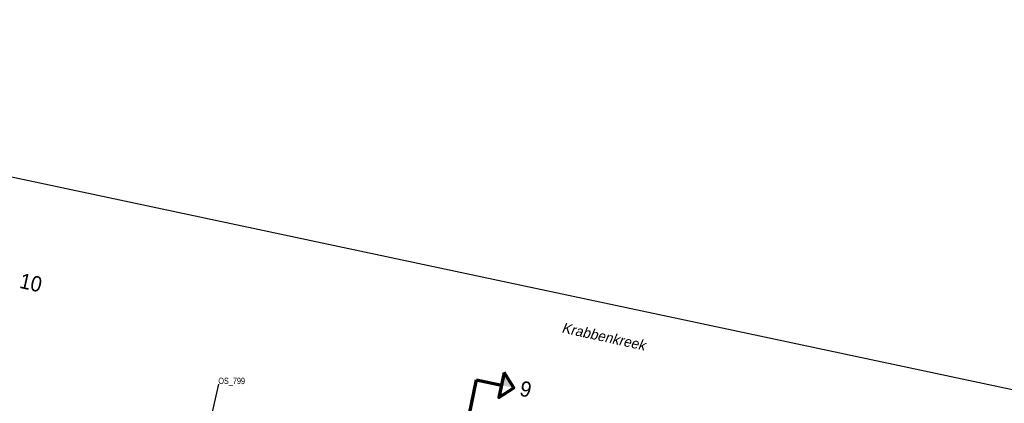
# Model space of a CAD drawing. Header units: metres. Extents: x 63969 to 66720, y 402115 to 403595.
# Tile 14 of 52: x 64949 to 65335, y 403435 to 403585. Entities that reach past the tile are written whole.
import ezdxf
from ezdxf.enums import TextEntityAlignment as Align

# ---------------------------------------------------------------- set-up
doc = ezdxf.new("R2010")
doc.units = ezdxf.units.M
doc.linetypes.add('CENTER2', pattern=[28.575, 19.05, -3.175, 3.175, -3.175])
for name, color, linetype, lineweight in [('BS-OVERIGE-NAMEN', 253, 'CONTINUOUS', 25), ('Plts-Dwarsprofiel', 5, 'CENTER2', 70), ('Plts-Dwarsprofiel @ 1', 5, 'CENTER2', 70), ('TL-5.0mm Tekst', 4, 'CONTINUOUS', 50)]:
    doc.layers.add(name, color=color, linetype=linetype, lineweight=lineweight)
doc.layers.add('DWARSPROFIEL_LOKATIE', color=125, linetype='CONTINUOUS')
doc.layers.add('TO-Viewport', color=152, linetype='CONTINUOUS', plot=False)
doc.styles.add('StagCAD', font='StagCAD.ttf')

# ---------------------------------------------------------------- blocks, each defined once
blk = doc.blocks.new('riviernaam')
at = {"layer": 'TL-5.0mm Tekst', "style": 'StagCAD', "oblique": 10}
blk.add_attdef('NAAM', (0, 0), '', height=4, dxfattribs=at)
blk = doc.blocks.new('dwp-pijl')
at = {"layer": 'Plts-Dwarsprofiel', "linetype": 'Continuous', "ltscale": 0.5}
blk.add_line((0, 0), (7.27, -6.87), dxfattribs=at)
at = {"layer": 'Plts-Dwarsprofiel', "linetype": 'Continuous', "ltscale": 0.5, "flags": 128}
blk.add_lwpolyline([(10.7, -3.24), (3.83, -10.5), (10.9, -10.3), (10.7, -3.24)], dxfattribs=at)
at = {"layer": 'Plts-Dwarsprofiel', "linetype": 'Continuous', "ltscale": 0.5}
blk.add_solid([(7.27, -6.87), (10.9, -10.3), (10.7, -3.24)], dxfattribs=at)

msp = doc.modelspace()

# ---------------------------------------------------------------- linework, layer by layer
at = {"layer": 'DWARSPROFIEL_LOKATIE'}
msp.add_polyline3d([(65027.08, 403442.29, 0), (64993.91, 403296.01, 0)], dxfattribs=at)
at = {"layer": 'Plts-Dwarsprofiel'}
msp.add_lwpolyline([(65107.81, 403345.99), (65128.13, 403443.91)], dxfattribs=at)
at = {"layer": 'TO-Viewport'}
msp.add_lwpolyline([(65465.68, 403085.33), (65541.91, 403396.74), (64656.02, 403584.99), (64583.17, 403242.19), (65459.44, 403055.98)], dxfattribs=at)

# ---------------------------------------------------------------- block references
at = {"layer": 'BS-OVERIGE-NAMEN', "rotation": 347.6034028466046}
msp.add_blockref('riviernaam', (65161.28, 403462.56), dxfattribs=at).add_auto_attribs({'NAAM': 'Krabbenkreek'})
at = {"layer": 'Plts-Dwarsprofiel @ 1', "rotation": 31.6620134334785}
msp.add_blockref('dwp-pijl', (65128.13, 403443.91), dxfattribs=at)

# ---------------------------------------------------------------- texts
at = {"layer": 'DWARSPROFIEL_LOKATIE', "width": 0.68}
msp.add_text('OS_799', height=2.5, dxfattribs=at).set_placement((65027.08, 403442.29))
at = {"layer": 'Plts-Dwarsprofiel', "linetype": 'Continuous', "ltscale": 0.5, "style": 'StagCAD', "width": 0.96}
for s, p in [('10', (64953.69, 403482.03)), ('9', (65147.44, 403440.32))]:
    msp.add_text(s, height=6, rotation=347.6034, dxfattribs=at).set_placement(p, align=Align.MIDDLE)

doc.saveas('drawing.dxf')
